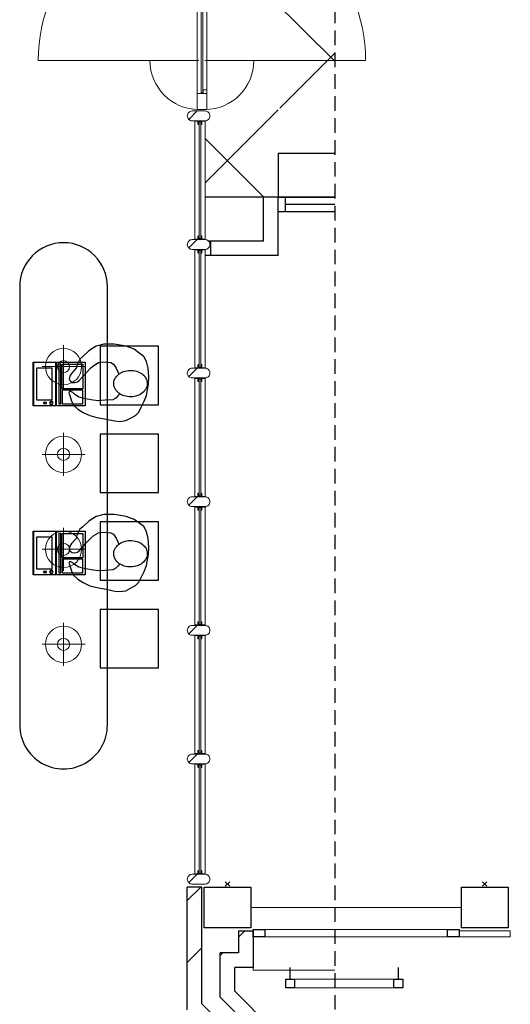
# Model space of a CAD drawing. Header units: millimetres. Extents: x 45699 to 251499, y 244 to 86446.
# Tile 67 of 240: x 106723 to 110079, y 38007 to 44745. Entities that reach past the tile are written whole.
import ezdxf

# ---------------------------------------------------------------- set-up
doc = ezdxf.new("R2010")
doc.units = ezdxf.units.MM
doc.header["$LTSCALE"] = 400
doc.header["$PDMODE"] = 3
doc.header["$PDSIZE"] = 15
doc.linetypes.add('HIDDEN', pattern=[0.375, 0.25, -0.125])
for name, color, linetype, lineweight in [('Buitenkozijnen', 140, 'Continuous', 15), ('mat-baksteen', 5, 'Continuous', 25), ('mat-beton (ihwg)', 5, 'Continuous', 25), ('mat-glas-hor', 140, 'Continuous', 15), ('mat-kalkzandsteen', 5, 'Continuous', 25), ('mat-naaldhout', 140, 'Continuous', 15), ('None', 7, 'Continuous', 9)]:
    doc.layers.add(name, color=color, linetype=linetype, lineweight=lineweight)
for name, color, linetype in [('inlay', 6, 'Continuous'), ('plat', 5, 'Continuous'), ('symbol', 1, 'Continuous'), ('timmerwerk-ge', 150, 'Continuous'), ('timmerwerk-ve', 8, 'HIDDEN'), ('verlichting', 2, 'Continuous')]:
    doc.layers.add(name, color=color, linetype=linetype)

# ---------------------------------------------------------------- blocks, each defined once
blk = doc.blocks.new('Kolom 280x320')
at = {"layer": 'mat-beton (ihwg)', "lineweight": 25}
blk.add_lwpolyline([(-300, 160), (-20, 160), (-20, -160), (-300, -160)], close=True, dxfattribs=at)
at = {"layer": 'None', "color": 92, "linetype": 'Continuous', "lineweight": 5}
blk.add_point((0, 0), dxfattribs=at)
blk = doc.blocks.new('Gevelpui best 1410 (2D)')
at = {"layer": 'Buitenkozijnen', "lineweight": 15}
for p, q in [((-260, 0), (-260, -1410)), ((-260, 0), (-210, 0)), ((-210, 0), (-210, -1410)), ((-260, -1410), (-210, -1410))]:
    blk.add_line(p, q, dxfattribs=at)
at = {"layer": 'Buitenkozijnen', "color": 92, "lineweight": 25}
for points in [[(-260, 0), (-210, 0), (-210, -80), (-260, -80)], [(-260, -1330), (-210, -1330), (-210, -1410), (-260, -1410)]]:
    blk.add_lwpolyline(points, close=True, dxfattribs=at)
at = {"layer": 'None', "color": 43, "linetype": 'Continuous', "lineweight": 9}
blk.add_line((-410, 15), (-410, -1425), dxfattribs=at)
blk = doc.blocks.new('*X202')
at = {"layer": 'None', "lineweight": 9}
blk.add_line((-788.9, -5208), (-780, -5199), dxfattribs=at)
blk = doc.blocks.new('*X203')
at = {"layer": 'None', "lineweight": 9}
blk.add_line((-663.9, -5083), (-621, -5040), dxfattribs=at)
blk = doc.blocks.new('*X204')
at = {"layer": 'None', "lineweight": 9}
blk.add_line((-780, -5199), (-771, -5190), dxfattribs=at)
blk = doc.blocks.new('*X205')
at = {"layer": 'None', "lineweight": 9}
for p, q in [((-1013.9, -4832.3), (-921.6, -4740)), ((-1013.9, -5256.6), (-913.9, -5156.6))]:
    blk.add_line(p, q, dxfattribs=at)
blk = doc.blocks.new('*U216')
at = {"layer": 'None', "color": 92, "linetype": 'Continuous', "lineweight": 25}
for p, q in [((-310, -5370), (-310, -5290)), ((430, -5370), (430, -5290))]:
    blk.add_line(p, q, dxfattribs=at)
at = {"layer": 'None', "color": 140, "linetype": 'Continuous', "lineweight": 15}
blk.add_lwpolyline([(-340, -5370), (460, -5370), (460, -5430), (-340, -5430)], close=True, dxfattribs=at)
at = {"layer": 'None', "color": 92, "linetype": 'Continuous', "lineweight": 25}
for points in [[(-340, -5370), (-280, -5370), (-280, -5430), (-340, -5430)], [(400, -5370), (460, -5370), (460, -5430), (400, -5430)]]:
    blk.add_lwpolyline(points, close=True, dxfattribs=at)
blk = doc.blocks.new('*X217')
at = {"layer": 'None', "lineweight": 5}
blk.add_line((-922.4, 1906), (-880.4, 1948), dxfattribs=at)
blk = doc.blocks.new('*U218')
at = {"layer": 'mat-glas-hor', "color": 140, "lineweight": 15}
blk.add_lwpolyline([(-919.9, 694.2), (-919.9, 1894.3), (-907.9, 1894.3), (-907.9, 694.2)], close=True, dxfattribs=at)
at = {"layer": 'mat-naaldhout', "color": 140, "linetype": 'Continuous', "lineweight": 15}
for points in [[(-905.4, 1906), (-905.4, 1881), (-880.4, 1881), (-880.4, 2015), (-947.4, 2015), (-947.4, 1906)], [(-905.4, 688.9), (-905.4, 713.9), (-880.4, 713.9), (-880.4, 579.9), (-947.4, 579.9), (-947.4, 688.9)]]:
    blk.add_lwpolyline(points, close=True, dxfattribs=at)
at = {"layer": 'None', "color": 43, "linetype": 'Continuous', "lineweight": 9}
for p, q in [((-2033.9, 915), (-933.9, 915)), ((206.1, 915), (-893.9, 915))]:
    blk.add_line(p, q, dxfattribs=at)
at = {"layer": 'None', "color": 8, "lineweight": 5}
blk.add_lwpolyline([(-880.4, 2015), (-947.4, 2015), (-947.4, 688.9), (-880.4, 688.9)], close=True, dxfattribs=at)
at = {"layer": 'None', "color": 43, "linetype": 'Continuous', "lineweight": 9}
for centre, radius, start, end in [((-933.9, 915), 1100, 90, 180), ((-893.9, 915), 1100, 0, 90), ((-933.9, 915), 335.4, 180, 270), ((-893.9, 915), 335.4, 270, 0)]:
    blk.add_arc(centre, radius, start, end, dxfattribs=at)
at = {"layer": 'mat-naaldhout', "color": 140}
blk.add_blockref('*X217', (0, 0), dxfattribs=at)
blk = doc.blocks.new('*X15')
at = {"layer": 'None', "lineweight": 5}
blk.add_line((-23.7, -23.7), (33.5, 33.5), dxfattribs=at)
blk = doc.blocks.new('houten stijl 67 x 114')
at = {"layer": 'mat-naaldhout', "color": 140, "linetype": 'Continuous', "lineweight": 15, "flags": 128}
blk.add_lwpolyline([(33.5, 0), (33.5, 0, -0.414214), (0, -33.5), (0, -33.5, -0.414214), (-33.5, 0), (-33.5, 88), (-33.5, 88, -0.414214), (0, 121.5), (0, 121.5, -0.414214), (33.5, 88)], format="xyb", close=True, dxfattribs=at)
at = {"layer": 'mat-naaldhout', "color": 140}
blk.add_blockref('*X15', (0, 0), dxfattribs=at)
blk = doc.blocks.new('binnenpui 880 h.o.h.')
at = {"layer": 'mat-glas-hor', "color": 8, "lineweight": 5}
blk.add_lwpolyline([(18, -33.5), (88, -33.5), (88, -846.5), (18, -846.5)], close=True, dxfattribs=at)
at = {"layer": 'mat-glas-hor', "color": 140, "lineweight": 15}
blk.add_lwpolyline([(48, -40), (58, -40), (58, -840), (48, -840)], close=True, dxfattribs=at)
at = {"layer": 'mat-naaldhout', "color": 140, "linetype": 'Continuous', "lineweight": 15, "flags": 128}
for points in [[(42.7, -33.5), (17.7, -33.5), (17.7, -34.5, 0.414214), (19.7, -36.5), (36.2, -36.5, -0.414214), (39.7, -40), (39.7, -56.5, 0.414214), (41.7, -58.5), (42.7, -58.5)], [(63.3, -33.5), (88.3, -33.5), (88.3, -34.5, -0.414214), (86.3, -36.5), (69.8, -36.5, 0.414214), (66.3, -40), (66.3, -56.5, -0.414214), (64.3, -58.5), (63.3, -58.5)], [(42.7, -846.5), (17.7, -846.5), (17.7, -845.5, -0.414214), (19.7, -843.5), (36.2, -843.5, 0.414214), (39.7, -840), (39.7, -823.5, -0.414214), (41.7, -821.5), (42.7, -821.5)], [(63.3, -846.5), (88.3, -846.5), (88.3, -845.5, 0.414214), (86.3, -843.5), (69.8, -843.5, -0.414214), (66.3, -840), (66.3, -823.5, 0.414214), (64.3, -821.5), (63.3, -821.5)]]:
    blk.add_lwpolyline(points, format="xyb", close=True, dxfattribs=at)
at = {"layer": 'None', "color": 7, "rotation": 270}
for p in [(0, 0), (0, -880)]:
    blk.add_blockref('houten stijl 67 x 114', p, dxfattribs=at)
blk = doc.blocks.new('*U220')
at = {"layer": 'mat-glas-hor', "color": 8, "lineweight": 5}
blk.add_lwpolyline([(-962.4, -4653), (-892.4, -4653), (-892.4, -3897.1), (-962.4, -3897.1)], close=True, dxfattribs=at)
at = {"layer": 'mat-glas-hor', "color": 140, "lineweight": 15}
blk.add_lwpolyline([(-932.4, -4646.5), (-922.4, -4646.5), (-922.4, -3903.6), (-932.4, -3903.6)], close=True, dxfattribs=at)
at = {"layer": 'mat-naaldhout', "color": 140, "linetype": 'Continuous', "lineweight": 15, "flags": 128}
for points in [[(-937.7, -3897.1), (-962.7, -3897.1), (-962.7, -3898.1, 0.414214), (-960.7, -3900.1), (-944.2, -3900.1, -0.414214), (-940.7, -3903.6), (-940.7, -3920.1, 0.414214), (-938.7, -3922.1), (-937.7, -3922.1)], [(-917.2, -3897.1), (-892.2, -3897.1), (-892.2, -3898.1, -0.414214), (-894.2, -3900.1), (-910.7, -3900.1, 0.414214), (-914.2, -3903.6), (-914.2, -3920.1, -0.414214), (-916.2, -3922.1), (-917.2, -3922.1)], [(-937.7, -4653), (-962.7, -4653), (-962.7, -4652, -0.414214), (-960.7, -4650), (-944.2, -4650, 0.414214), (-940.7, -4646.5), (-940.7, -4630, -0.414214), (-938.7, -4628), (-937.7, -4628)], [(-917.2, -4653), (-892.2, -4653), (-892.2, -4652, 0.414214), (-894.2, -4650), (-910.7, -4650, -0.414214), (-914.2, -4646.5), (-914.2, -4630, 0.414214), (-916.2, -4628), (-917.2, -4628)]]:
    blk.add_lwpolyline(points, format="xyb", close=True, dxfattribs=at)
at = {"layer": 'None', "color": 7, "xscale": -1, "rotation": 270}
for p in [(-980.4, -3863.6), (-980.4, -4686.5)]:
    blk.add_blockref('houten stijl 67 x 114', p, dxfattribs=at)
blk = doc.blocks.new('*U221')
at = {"layer": 'None', "color": 7}
for name in ['*U218', '*U220']:
    blk.add_blockref(name, (0, 0), dxfattribs=at)
at = {"layer": 'None', "color": 7, "xscale": -1, "rotation": 180}
for p in [(-980.4, -343.6), (-980.4, -1223.6), (-980.4, -2103.6), (-980.4, -2983.6), (-980.4, -3863.6)]:
    blk.add_blockref('binnenpui 880 h.o.h.', p, dxfattribs=at)
blk = doc.blocks.new('*X248')
at = {"layer": 'None', "lineweight": 5}
blk.add_line((-922.4, 1906), (-880.4, 1948), dxfattribs=at)
blk = doc.blocks.new('*U249')
at = {"layer": 'mat-glas-hor', "color": 140, "lineweight": 15}
blk.add_lwpolyline([(-919.9, 694.2), (-919.9, 1894.3), (-907.9, 1894.3), (-907.9, 694.2)], close=True, dxfattribs=at)
at = {"layer": 'mat-naaldhout', "color": 140, "linetype": 'Continuous', "lineweight": 15}
for points in [[(-905.4, 1906), (-905.4, 1881), (-880.4, 1881), (-880.4, 2015), (-947.4, 2015), (-947.4, 1906)], [(-905.4, 688.9), (-905.4, 713.9), (-880.4, 713.9), (-880.4, 579.9), (-947.4, 579.9), (-947.4, 688.9)]]:
    blk.add_lwpolyline(points, close=True, dxfattribs=at)
at = {"layer": 'None', "color": 43, "linetype": 'Continuous', "lineweight": 9}
for p, q in [((-2033.9, 915), (-933.9, 915)), ((206.1, 915), (-893.9, 915))]:
    blk.add_line(p, q, dxfattribs=at)
at = {"layer": 'None', "color": 8, "lineweight": 5}
blk.add_lwpolyline([(-880.4, 2015), (-947.4, 2015), (-947.4, 688.9), (-880.4, 688.9)], close=True, dxfattribs=at)
at = {"layer": 'None', "color": 43, "linetype": 'Continuous', "lineweight": 9}
for centre, radius, start, end in [((-933.9, 915), 1100, 90, 180), ((-893.9, 915), 1100, 0, 90), ((-933.9, 915), 335.4, 180, 270), ((-893.9, 915), 335.4, 270, 0)]:
    blk.add_arc(centre, radius, start, end, dxfattribs=at)
at = {"layer": 'mat-naaldhout', "color": 140}
blk.add_blockref('*X248', (0, 0), dxfattribs=at)
blk = doc.blocks.new('symb-ps03_b2')
blk.add_lwpolyline([(82.2, -333.7), (93.5, -323.3), (109.6, -304.5), (119.8, -284.7), (121.3, -230.8), (122.5, -183.8), (115.8, -150.4), (104.2, -98.4), (90.8, -52.2), (69, -24.8), (57.7, -13.2), (50.2, -0.9), (49.4, 8.5), (59.4, 13), (75.8, 8.9), (114.7, -1.3), (145.3, -16.6), (172.1, -41.1), (196.4, -77.8), (221.1, -122.2), (235.7, -169.2), (249.9, -232.3), (265.9, -290), (270.3, -324.8), (267.4, -365.4), (252.2, -399.3), (234.6, -432.8), (213.5, -457.5), (181.2, -475.4), (141, -499), (102.8, -516.9), (26.9, -533.5), (-23.3, -539.3), (-83.1, -537.5), (-129.9, -527.7), (-165.1, -510.7), (-191.8, -478.7), (-217.7, -447.5), (-240.8, -394), (-258.1, -313.4), (-261.7, -241.7), (-250.8, -189), (-222, -138.3), (-185.2, -93.4), (-169.5, -72.2), (-133.8, -53.9), (-107.1, -45.7), (-74.5, -10), (-56.5, 2.3), (-37.5, 6.7), (-23, 0.8), (-11.7, -12.6), (-10.5, -27.9), (-13.2, -49.2), (-22.6, -61.1), (-75.1, -114.5), (-104.5, -144.9), (-120.7, -165.7), (-138.4, -200.3), (-141.8, -234.1), (-134.6, -284.5), (-123.4, -302.1), (-94.4, -318.8), (-69, -327.2), (-51.7, -333)])
blk.add_lwpolyline([(-74.5, -413.3, 0.078796), (-66.1, -458.3, 0.088041), (-45.7, -493.9, 0.105312), (-14.5, -518.5, 0.121926), (19.1, -525.8, 0.121926), (52.3, -516.6, 0.105312), (82.1, -490.3, 0.088041), (100.3, -453.5, 0.078796), (106.2, -408.2, 0.078796), (97.7, -363.2, 0.088041), (77.4, -327.6, 0.105312), (46.2, -303, 0.121926), (12.5, -295.7, 0.121926), (-20.6, -304.9, 0.105312), (-50.4, -331.2, 0.088041), (-68.6, -368, 0.078796)], format="xyb", close=True)
blk = doc.blocks.new('lamp02')
at = {"layer": 'verlichting', "lineweight": 0}
for q in [(0, 555.36), (555.36, 0), (0, -555.36), (-555.36, 0)]:
    blk.add_line((0, 0), q, dxfattribs=at)
for radius in [468, 156]:
    blk.add_circle((0, 0), radius, dxfattribs=at)
blk = doc.blocks.new('TAFELBLAD 10')
at = {"layer": 'timmerwerk-ge'}
for points in [[(3000, 300), (0, 300)], [(0, -300), (3000, -300)]]:
    blk.add_lwpolyline(points, dxfattribs=at)
for centre, start, end in [((0, 0), 90, 270), ((3000, 0), 270, 90)]:
    blk.add_arc(centre, 300, start, end, dxfattribs=at)
blk = doc.blocks.new('symb-LPTP_b2')
for p, q in [((150, 0), (-150, 0)), ((-150, 0), (-150, -155)), ((150, -155), (150, 0)), ((150, -5), (-150, -5)), ((-110, -25), (-110, -129)), ((110, -25), (-110, -25)), ((110, -129), (110, -25)), ((110, -129), (-110, -129)), ((150, -155), (-150, -155)), ((150, -160), (-150, -160)), ((-150, -160), (-150, -355)), ((150, -355), (150, -160)), ((-150, -355), (150, -355))]:
    blk.add_line(p, q)
for points in [[(126.4, -69.8), (133.6, -69.8), (133.6, -91.9), (126.4, -91.9)], [(128.4, -71.8), (131.6, -71.8), (131.6, -89.9), (128.4, -89.9)], [(-135, -175), (135, -175), (135, -188.8), (-135, -188.8)], [(32.1, -198.8), (-135, -198.8), (-135, -340), (32.1, -340)], [(42.1, -198.8), (135, -198.8), (135, -340), (42.1, -340)]]:
    blk.add_lwpolyline(points, close=True)
for points in [[(-129.8, -157.5, 10, 10, 0), (-110.7, -157.5, 10, 10, 0)], [(129.8, -157.5, 10, 10, 0), (110.7, -157.5, 10, 10, 0)]]:
    blk.add_lwpolyline(points, format="xyseb")
for radius in [12.6, 7.57]:
    blk.add_circle((130, -123.9), radius)

msp = doc.modelspace()

# ---------------------------------------------------------------- linework, layer by layer
at = {"layer": 'Buitenkozijnen', "lineweight": 15}
msp.add_lwpolyline([(110079.4, 38470), (110079.4, 38510), (109729.4, 38510), (109729.4, 38470)], close=True, dxfattribs=at)
at = {"layer": 'Buitenkozijnen', "color": 43, "linetype": 'Continuous', "lineweight": 9, "flags": 128}
msp.add_lwpolyline([(108877.9, 38240), (108319.4, 38240), (108319.4, 38260)], dxfattribs=at)
at = {"layer": 'inlay'}
for p, q in [((107990.9, 45346.9), (108877.9, 44459.9)), ((108502.4, 44140), (108877.9, 44515.5)), ((107990.9, 43628.5), (108490.9, 44128.5)), ((107990.9, 43932.7), (108393.6, 43530)), ((108390.9, 43530), (107990.9, 43530))]:
    msp.add_line(p, q, dxfattribs=at)
msp.add_lwpolyline([(108877.9, 43830), (108490.9, 43830), (108490.9, 43530), (108877.9, 43530)], dxfattribs=at)
at = {"layer": 'mat-baksteen', "lineweight": 25}
for p, q in [((108219.4, 38510), (108219.4, 38360)), ((108219.4, 38510), (108319.4, 38510)), ((108319.4, 38510), (108319.4, 38260)), ((108094.4, 38055.3), (108094.4, 38360)), ((108219.4, 38360), (108094.4, 38360)), ((108194.4, 38096.8), (108194.4, 38260)), ((108319.4, 38260), (108194.4, 38260)), ((108793.8, 37497.4), (108194.4, 38096.8)), ((108866.4, 37283.4), (108094.4, 38055.3))]:
    msp.add_line(p, q, dxfattribs=at)
at = {"layer": 'mat-kalkzandsteen', "lineweight": 25}
for p, q in [((107969.4, 38810), (107869.4, 38810)), ((107869.4, 37969.2), (107869.4, 38810)), ((107969.4, 38010.6), (107969.4, 38810)), ((108865.3, 37114.7), (107969.4, 38010.6))]:
    msp.add_line(p, q, dxfattribs=at)
at = {"layer": 'plat'}
for p, q in [((108877.9, 43530), (108390.9, 43530)), ((108390.9, 43230), (108390.9, 43530)), ((108490.9, 43130), (108490.9, 43530)), ((108540.9, 43430), (108540.9, 43530)), ((108877.9, 43480), (108540.9, 43480)), ((108877.9, 43430), (108490.9, 43430)), ((108390.9, 43230), (108014.7, 43230)), ((108027.2, 43230), (108027.2, 43130)), ((108490.9, 43130), (107990.9, 43130))]:
    msp.add_line(p, q, dxfattribs=at)
at = {"layer": 'timmerwerk-ge'}
for points in [[(107272.8, 42509.6), (107272.8, 42109.6), (107672.8, 42109.6), (107672.8, 42509.6)], [(107272.8, 41909.6), (107272.8, 41509.6), (107672.8, 41509.6), (107672.8, 41909.6)], [(107272.8, 41309.6), (107272.8, 40909.6), (107672.8, 40909.6), (107672.8, 41309.6)], [(107272.8, 40709.6), (107272.8, 40309.6), (107672.8, 40309.6), (107672.8, 40709.6)]]:
    msp.add_lwpolyline(points, close=True, dxfattribs=at)
at = {"layer": 'timmerwerk-ve'}
msp.add_line((108877.9, 47370.7), (108877.9, 37529.2), dxfattribs=at)

# ---------------------------------------------------------------- block references
at = {"layer": 'Buitenkozijnen', "color": 7, "rotation": 270}
msp.add_blockref('Gevelpui best 1410 (2D)', (109729.4, 38260), dxfattribs=at)
at = {"layer": 'mat-baksteen', "color": 7, "rotation": 90}
for p in [(108144.4, 38830), (109904.4, 38830)]:
    msp.add_blockref('Kolom 280x320', p, dxfattribs=at)
at = {"layer": 'mat-baksteen'}
for name in ['*X203', '*X202', '*X204']:
    msp.add_blockref(name, (108883.4, 43550), dxfattribs=at)
at = {"layer": 'mat-kalkzandsteen'}
msp.add_blockref('*X205', (108883.4, 43550), dxfattribs=at)
at = {"layer": 'None', "color": 7}
for name in ['*U221', '*U249', '*U216']:
    msp.add_blockref(name, (108883.4, 43550), dxfattribs=at)
at = {"layer": 'symbol', "linetype": 'Continuous', "lineweight": 0, "xscale": -1, "rotation": 92.87547637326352}
for p in [(107070, 42249.8), (107070, 41085.5)]:
    msp.add_blockref('symb-ps03_b2', p, dxfattribs=at)
at = {"layer": 'symbol', "xscale": -1, "rotation": 90}
for p in [(106815.4, 42251.5), (106815.4, 41094.9)]:
    msp.add_blockref('symb-LPTP_b2', p, dxfattribs=at)
at = {"layer": 'timmerwerk-ve', "rotation": 270}
msp.add_blockref('TAFELBLAD 10', (107022.8, 42918.1), dxfattribs=at)
at = {"layer": 'verlichting', "lineweight": 0, "yscale": 0.2646576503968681, "zscale": 0.2646576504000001}
for p, xscale, rotation in [((107022.8, 42370.5), 0.2646576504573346, 179.9998107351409), ((107022.8, 41770.5), 0.2646576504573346, 179.9998107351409), ((107022.8, 41120.5), 0.2646576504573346, 179.9998107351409), ((107022.8, 40470.5), -0.2646576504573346, 0.0001892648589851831)]:
    msp.add_blockref('lamp02', p, dxfattribs=dict(at, xscale=xscale, rotation=rotation))

doc.saveas('drawing.dxf')
